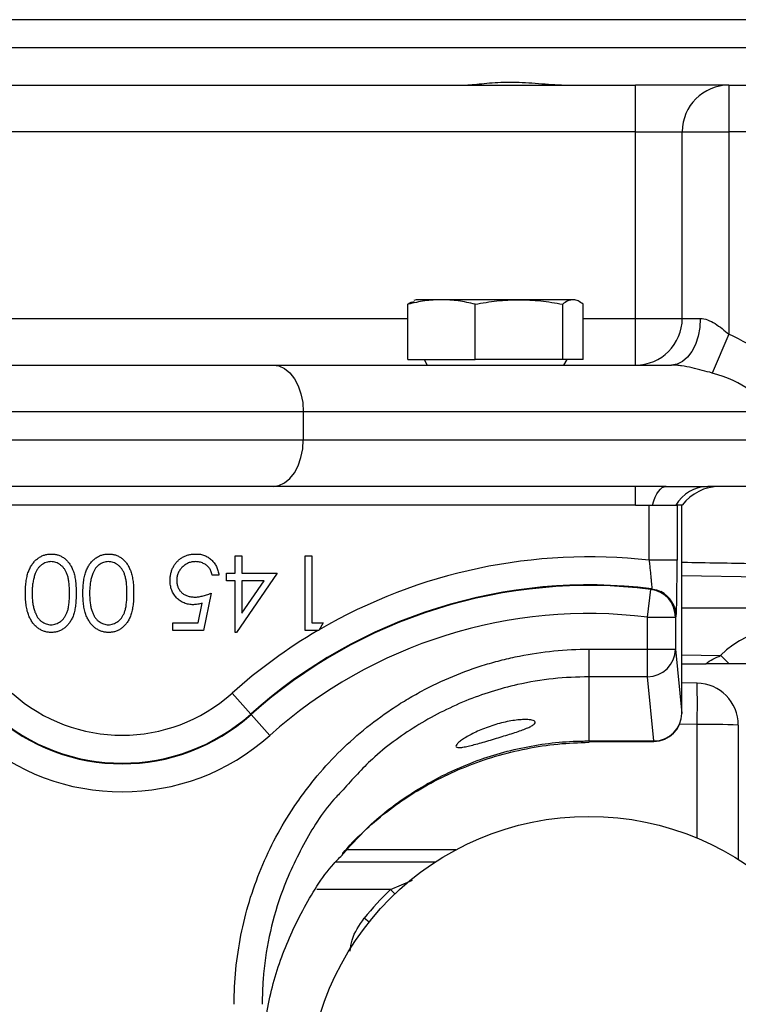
# Model space of a CAD drawing. Header units: millimetres. Extents: x 665 to 1372, y 953 to 2315.
# Tile 5 of 17: x 984 to 1061, y 1365 to 1470. Entities that reach past the tile are written whole.
import ezdxf

# ---------------------------------------------------------------- set-up
doc = ezdxf.new("R2010")
doc.units = ezdxf.units.MM

msp = doc.modelspace()

# ---------------------------------------------------------------- linework, layer by layer
at = {"color": 7, "linetype": 'Continuous', "lineweight": 25}
for p, q in [((1132.27, 1470.24), (857.27, 1470.24)), ((1100.77, 1467.24), (888.77, 1467.24)), ((939.77, 1463.24), (1049.77, 1463.24)), ((1049.77, 1458.24), (1049.77, 1463.24)), ((1059.77, 1463.24), (1049.77, 1463.24)), ((1059.77, 1463.24), (1059.77, 1458.24)), ((1059.77, 1463.24), (1063.42, 1463.24)), ((1049.77, 1458.24), (939.77, 1458.24)), ((1049.77, 1458.24), (1054.77, 1458.24)), ((1049.77, 1438.24), (1049.77, 1458.24)), ((1054.77, 1458.24), (1059.77, 1458.24)), ((1054.77, 1438.24), (1054.77, 1458.24)), ((1063.56, 1458.24), (1059.77, 1458.24)), ((1059.77, 1458.24), (1059.77, 1436.54)), ((1026.27, 1440.24), (1026.02, 1440.15)), ((1028.98, 1440.24), (1026.27, 1440.24)), ((1037.27, 1440.24), (1028.98, 1440.24)), ((1043.06, 1440.24), (1037.27, 1440.24)), ((1043.27, 1440.24), (1043.06, 1440.24)), ((1043.52, 1440.15), (1043.27, 1440.24)), ((1025.39, 1433.84), (1025.39, 1439.76)), ((1032.58, 1433.84), (1032.58, 1439.76)), ((1041.96, 1433.84), (1041.96, 1439.76)), ((1044.16, 1433.84), (1044.16, 1439.76)), ((1049.77, 1438.24), (1054.77, 1438.24)), ((1049.77, 1433.24), (1049.77, 1438.24)), ((1054.77, 1438.24), (1056.7, 1438.24)), ((1059.77, 1436.54), (1057.97, 1432.39)), ((1025.39, 1433.84), (1032.58, 1433.84)), ((1027.11, 1433.84), (1027.46, 1433.24)), ((1041.96, 1433.84), (1032.58, 1433.84)), ((1044.16, 1433.84), (1041.96, 1433.84)), ((1042.09, 1433.24), (1042.43, 1433.84)), ((978.61, 1433.24), (1010.94, 1433.24)), ((1010.94, 1433.24), (1053.63, 1433.24)), ((1014.17, 1428.24), (975.38, 1428.24)), ((1014.17, 1428.24), (1014.17, 1425.24)), ((1063.37, 1428.24), (1014.17, 1428.24)), ((975.38, 1425.24), (1014.17, 1425.24)), ((1014.17, 1425.24), (1066.61, 1425.24)), ((1010.94, 1420.24), (978.61, 1420.24)), ((1053.05, 1420.24), (1010.94, 1420.24)), ((1049.77, 1418.24), (1049.77, 1420.24)), ((1062.95, 1420.24), (1057.51, 1420.24)), ((1049.77, 1418.24), (939.77, 1418.24)), ((1049.77, 1418.24), (1051.21, 1418.24)), ((1051.21, 1412.33), (1051.21, 1418.24)), ((1051.21, 1418.24), (1054.2, 1418.24)), ((1054.77, 1418.24), (1054.2, 1418.24)), ((1054.21, 1418.24), (1054.21, 1412.33)), ((1054.72, 1395.93), (1054.72, 1418.24)), ((1006.88, 1410.95), (1006.88, 1412.8)), ((1006.88, 1412.8), (1007.59, 1412.8)), ((1007.59, 1412.8), (1007.59, 1410.95)), ((1014.36, 1404.8), (1014.36, 1412.8)), ((1014.36, 1412.8), (1015.08, 1412.8)), ((1015.08, 1412.8), (1015.08, 1405.62)), ((1054.21, 1412.33), (1051.21, 1412.33)), ((1005.13, 1410.75), (1004.41, 1410.75)), ((1005.95, 1410.13), (1005.95, 1410.95)), ((1005.95, 1410.95), (1006.88, 1410.95)), ((1011.39, 1410.95), (1007.02, 1404.59)), ((1007.59, 1410.95), (1011.39, 1410.95)), ((1054.72, 1410.7), (1069.4, 1410.44)), ((1006.88, 1410.13), (1005.95, 1410.13)), ((1006.88, 1404.59), (1006.88, 1410.13)), ((1007.59, 1410.13), (1007.59, 1406.66)), ((1007.59, 1406.66), (1009.98, 1410.13)), ((1009.98, 1410.13), (1007.59, 1410.13)), ((1051.41, 1409.21), (1051.48, 1409.27)), ((1004.31, 1408.8), (1003.49, 1404.8)), ((1051.04, 1406.24), (1051.41, 1409.21)), ((1002.93, 1405.62), (1003.36, 1407.72)), ((1051.04, 1406.24), (1054.04, 1406.24)), ((1051.04, 1402.81), (1051.04, 1406.24)), ((1054.04, 1406.24), (1054.04, 1402.81)), ((1000.21, 1404.8), (1000.21, 1405.62)), ((1000.21, 1405.62), (1002.93, 1405.62)), ((1015.08, 1405.62), (1016.31, 1405.62)), ((1016.31, 1405.62), (1015.84, 1404.8)), ((1003.49, 1404.8), (1000.21, 1404.8)), ((1007.02, 1404.59), (1006.88, 1404.59)), ((1015.84, 1404.8), (1014.36, 1404.8)), ((1044.77, 1402.81), (1044.77, 1399.85)), ((1044.77, 1402.81), (1051.04, 1402.81)), ((1051.04, 1402.81), (1054.04, 1402.81)), ((1051.04, 1399.85), (1051.04, 1402.81)), ((1054.04, 1402.81), (1054.72, 1395.93)), ((1054.72, 1401.24), (1057.29, 1401.24)), ((1051.04, 1399.85), (1044.77, 1399.85)), ((1044.77, 1399.85), (1044.77, 1392.97)), ((1051.72, 1392.97), (1051.04, 1399.85)), ((1056.35, 1399.17), (1054.72, 1399.2)), ((1008.55, 1395.85), (1006.55, 1398.09)), ((1008.6, 1395.8), (1008.55, 1395.85)), ((1010.6, 1393.56), (1008.6, 1395.8)), ((1060.77, 1394.67), (1060.77, 1380.3)), ((1044.77, 1392.97), (1051.72, 1392.97)), ((1044.77, 1392.93), (1051.72, 1392.93)), ((1030.51, 1381.3), (1018.77, 1381.3))]:
    msp.add_line(p, q, dxfattribs=at)
at = {"color": 8, "linetype": 'Continuous', "lineweight": 25}
for p, q in [((964.5, 1438.24), (1025.39, 1438.24)), ((1044.16, 1438.24), (1049.77, 1438.24)), ((1054.72, 1407.24), (1070.91, 1407.24)), ((1054.72, 1402.2), (1058.88, 1402.12)), ((1056.35, 1394.75), (1054.49, 1394.78)), ((1056.35, 1382.58), (1056.35, 1394.75)), ((1044.77, 1392.97), (1044.77, 1392.93)), ((1051.72, 1392.97), (1051.72, 1392.93)), ((1030.49, 1381.29), (1018.76, 1381.29)), ((1017.67, 1380.04), (1028.38, 1380.04)), ((1023.53, 1377.06), (1025.86, 1378.05)), ((1023.53, 1377.06), (1015.61, 1377.06)), ((1023.98, 1376.58), (1023.53, 1377.06)), ((1021.22, 1373.57), (1020.71, 1373.98))]:
    msp.add_line(p, q, dxfattribs=at)
at = {"color": 7, "linetype": 'Continuous', "lineweight": 25, "flags": 128}
for points in [[(1056.7, 1438.24), (1056.64, 1437.27), (1056.47, 1436.33), (1056.18, 1435.46), (1055.8, 1434.71), (1055.34, 1434.08), (1054.8, 1433.62), (1054.23, 1433.34), (1053.63, 1433.24)], [(1010.94, 1433.24), (1011.57, 1433.15), (1012.17, 1432.86), (1012.73, 1432.4), (1013.22, 1431.78), (1013.62, 1431.02), (1013.92, 1430.16), (1014.11, 1429.22), (1014.17, 1428.24)], [(1010.94, 1420.24), (1011.57, 1420.34), (1012.17, 1420.62), (1012.73, 1421.08), (1013.22, 1421.71), (1013.62, 1422.46), (1013.92, 1423.33), (1014.11, 1424.27), (1014.17, 1425.24)], [(1051.59, 1418.24), (1051.73, 1418.68), (1051.88, 1419.08), (1052.05, 1419.43), (1052.23, 1419.71), (1052.43, 1419.94), (1052.63, 1420.11), (1052.84, 1420.21), (1053.05, 1420.24)], [(1051.48, 1409.27), (1052.01, 1409.16), (1052.48, 1408.97)], [(1054.11, 1406.3), (1054.08, 1406.27), (1054.04, 1406.24)]]:
    msp.add_lwpolyline(points, dxfattribs=at)
at = {"color": 7, "linetype": 'Continuous', "lineweight": 25}
msp.add_circle((1044.77, 1354.74), 30.15, dxfattribs=at)
for centre, radius, start, end in [((1059.77, 1458.24), 5, 90, 180), ((1049.77, 1438.24), 5, 270, 0), ((1057.61, 1416.11), 4.13, 91.4412, 148.9526), ((1058.77, 1415.24), 5, 90, 143.1301), ((1044.77, 1355.35), 57.34, 83.5501, 120.2474), ((1044.77, 1355.35), 54.34, 82.9083, 131.8103), ((1044.77, 1355.35), 54.27, 82.979, 131.8103), ((1051.04, 1406.23), 3, 0.0176, 82.9615), ((1044.77, 1355.35), 51.27, 82.979, 131.8103), ((1044.77, 1355.35), 57.34, 120.4145, 131.8103), ((1065.69, 1395.5), 9.5, 54.5503, 135.8151), ((1051.05, 1402.84), 2.99, 269.7722, 359.3594), ((1308.77, 1659.13), 358.46, 225.8049, 226.0076), ((1056.27, 1394.67), 4.5, 0, 89), ((992.27, 1396.96), 64.12, 358.0244, 1.9753), ((994.77, 1411.25), 17.66, 228.1897, 311.8103), ((994.77, 1411.25), 20.73, 228.1897, 311.8103), ((994.77, 1411.25), 20.66, 228.1897, 311.8103), ((1051.72, 1395.93), 3, 270, 0), ((1051.73, 1395.96), 2.99, 269.7722, 359.3594), ((1057.44, 1331.73), 63.02, 86.9719, 90.9932), ((994.77, 1411.25), 23.73, 228.1897, 311.8103), ((1044.77, 1354.74), 30.81, 133.5984, 141.3615)]:
    msp.add_arc(centre, radius, start, end, dxfattribs=at)
at = {"color": 8, "linetype": 'Continuous', "lineweight": 25}
msp.add_arc((1051.11, 1406.3), 3, 0.0176, 62.9133, dxfattribs=at)
at = {"color": 7, "linetype": 'Continuous', "lineweight": 25}
for major_axis, ratio, start_param, end_param in [((-15.47, 0), 0.646538, 3.787864, 4.120208), ((12.23, 0), 0.408687, 0, 0.978615)]:
    msp.add_ellipse((1051.14, 1428.24), major_axis=major_axis, ratio=ratio, start_param=start_param, end_param=end_param, dxfattribs=at)
for points, knots in [([(1041.84, 1463.24), (1041.37, 1463.24), (1040.9, 1463.26), (1039.96, 1463.33), (1039.48, 1463.36), (1038.55, 1463.44), (1038.09, 1463.47), (1037.18, 1463.52), (1036.73, 1463.53), (1035.86, 1463.53), (1035.43, 1463.52), (1034.61, 1463.47), (1034.22, 1463.44), (1033.46, 1463.36), (1033.1, 1463.33), (1032.41, 1463.26), (1032.09, 1463.24), (1031.79, 1463.24)], [0, 0, 0, 0, 0.125, 0.125, 0.25, 0.25, 0.375, 0.375, 0.5, 0.5, 0.625, 0.625, 0.75, 0.75, 0.875, 0.875, 1, 1, 1, 1]), ([(1028.98, 1440.24), (1028.38, 1440.24), (1027.78, 1440.2), (1026.59, 1440.03), (1025.99, 1439.91), (1025.39, 1439.76)], [0, 0, 0, 0, 0.5, 0.5, 1, 1, 1, 1]), ([(1025.39, 1439.76), (1025.4, 1439.77), (1025.62, 1439.95), (1025.84, 1440), (1026.05, 1440.06)], [0, 0, 0, 0, 0.049124, 1, 1, 1, 1]), ([(1032.58, 1439.76), (1031.98, 1439.91), (1031.38, 1440.03), (1030.18, 1440.2), (1029.58, 1440.24), (1028.98, 1440.24)], [0, 0, 0, 0, 0.5, 0.5, 1, 1, 1, 1]), ([(1032.58, 1439.76), (1033.36, 1439.91), (1034.14, 1440.03), (1035.7, 1440.2), (1036.48, 1440.24), (1037.27, 1440.24)], [0, 0, 0, 0, 0.5, 0.5, 1, 1, 1, 1]), ([(1037.27, 1440.24), (1038.05, 1440.24), (1038.83, 1440.2), (1040.39, 1440.03), (1041.18, 1439.91), (1041.96, 1439.76)], [0, 0, 0, 0, 0.5, 0.5, 1, 1, 1, 1]), ([(1043.06, 1440.24), (1042.87, 1440.24), (1042.69, 1440.2), (1042.32, 1440.03), (1042.14, 1439.91), (1041.96, 1439.76)], [0, 0, 0, 0, 0.5, 0.5, 1, 1, 1, 1]), ([(1044.16, 1439.76), (1043.97, 1439.91), (1043.79, 1440.03), (1043.42, 1440.2), (1043.24, 1440.24), (1043.06, 1440.24)], [0, 0, 0, 0, 0.5, 0.5, 1, 1, 1, 1]), ([(1056.7, 1438.24), (1056.95, 1438.24), (1057.22, 1438.18), (1057.75, 1437.98), (1058.02, 1437.84), (1058.54, 1437.52), (1058.79, 1437.34), (1059.29, 1436.95), (1059.53, 1436.75), (1059.77, 1436.54)], [0, 0, 0, 0, 0.25, 0.25, 0.5, 0.5, 0.75, 0.75, 1, 1, 1, 1]), ([(1057.97, 1432.39), (1057.62, 1432.49), (1057.26, 1432.58), (1056.55, 1432.77), (1056.18, 1432.86), (1055.45, 1433.02), (1055.07, 1433.1), (1054.52, 1433.18), (1054.34, 1433.2), (1053.98, 1433.23), (1053.8, 1433.24), (1053.63, 1433.24)], [0, 0, 0, 0, 0.25, 0.25, 0.5, 0.5, 0.75, 0.75, 0.875, 0.875, 1, 1, 1, 1]), ([(1053.05, 1420.24), (1053.47, 1420.24), (1053.88, 1420.24), (1054.68, 1420.25), (1055.07, 1420.25), (1056.19, 1420.25), (1056.87, 1420.24), (1057.51, 1420.24)], [0, 0, 0, 0, 0.25, 0.25, 0.5, 0.5, 1, 1, 1, 1]), ([(984.41, 1408.8), (984.42, 1408.93), (984.42, 1409.16), (984.43, 1409.51), (984.46, 1409.84), (984.5, 1410.15), (984.55, 1410.44), (984.61, 1410.71), (984.68, 1410.97), (984.77, 1411.2), (984.87, 1411.42), (984.97, 1411.62), (985.08, 1411.81), (985.2, 1411.99), (985.33, 1412.15), (985.47, 1412.3), (985.61, 1412.43), (985.77, 1412.55), (985.93, 1412.66), (986.09, 1412.75), (986.26, 1412.83), (986.44, 1412.89), (986.61, 1412.94), (986.8, 1412.98), (986.98, 1413), (987.11, 1413), (987.18, 1413)], [0, 0, 0, 0, 0.0650685, 0.1270672, 0.1855315, 0.2407849, 0.2930042, 0.3425557, 0.3889552, 0.4328151, 0.4746712, 0.5148207, 0.5536551, 0.5914786, 0.627861, 0.6636394, 0.698823, 0.7334329, 0.76763, 0.8010741, 0.8342505, 0.86697, 0.8997116, 0.9326965, 0.9661732, 1, 1, 1, 1]), ([(987.18, 1413), (987.24, 1413), (987.36, 1413), (987.55, 1412.98), (987.73, 1412.95), (987.9, 1412.9), (988.07, 1412.84), (988.24, 1412.76), (988.4, 1412.67), (988.55, 1412.57), (988.7, 1412.45), (988.84, 1412.32), (988.97, 1412.17), (989.1, 1412.01), (989.21, 1411.84), (989.32, 1411.66), (989.42, 1411.46), (989.51, 1411.25), (989.59, 1411.01), (989.66, 1410.76), (989.72, 1410.49), (989.77, 1410.19), (989.8, 1409.88), (989.83, 1409.54), (989.85, 1409.18), (989.85, 1408.93), (989.85, 1408.8)], [0, 0, 0, 0, 0.033789, 0.066625, 0.099289, 0.131367, 0.163592, 0.196113, 0.228912, 0.26217, 0.296004, 0.330232, 0.365076, 0.400968, 0.437877, 0.475966, 0.51564, 0.556675, 0.600028, 0.64669, 0.696419, 0.749772, 0.80685, 0.86743, 0.931884, 1, 1, 1, 1]), ([(990.57, 1408.8), (990.57, 1408.93), (990.57, 1409.16), (990.59, 1409.51), (990.62, 1409.84), (990.65, 1410.15), (990.71, 1410.44), (990.77, 1410.71), (990.84, 1410.97), (990.92, 1411.2), (991.02, 1411.42), (991.12, 1411.62), (991.23, 1411.81), (991.35, 1411.99), (991.48, 1412.15), (991.62, 1412.3), (991.77, 1412.43), (991.92, 1412.55), (992.08, 1412.66), (992.25, 1412.75), (992.42, 1412.83), (992.59, 1412.89), (992.77, 1412.94), (992.95, 1412.98), (993.14, 1413), (993.27, 1413), (993.33, 1413)], [0, 0, 0, 0, 0.0650685, 0.1270672, 0.1855315, 0.2407849, 0.2930042, 0.3425557, 0.3889552, 0.4328151, 0.4746712, 0.5148207, 0.5536551, 0.5914786, 0.627861, 0.6636394, 0.698823, 0.7334329, 0.76763, 0.8010741, 0.8342505, 0.86697, 0.8997116, 0.9326965, 0.9661732, 1, 1, 1, 1]), ([(993.33, 1413), (993.39, 1413), (993.52, 1413), (993.7, 1412.98), (993.88, 1412.95), (994.05, 1412.9), (994.22, 1412.84), (994.39, 1412.76), (994.55, 1412.67), (994.71, 1412.57), (994.85, 1412.45), (995, 1412.32), (995.13, 1412.17), (995.25, 1412.01), (995.37, 1411.84), (995.47, 1411.66), (995.57, 1411.46), (995.66, 1411.25), (995.75, 1411.01), (995.82, 1410.76), (995.87, 1410.49), (995.92, 1410.19), (995.96, 1409.88), (995.99, 1409.54), (996, 1409.18), (996, 1408.93), (996, 1408.8)], [0, 0, 0, 0, 0.033789, 0.066625, 0.099289, 0.131367, 0.163592, 0.196113, 0.228912, 0.26217, 0.296004, 0.330232, 0.365076, 0.400968, 0.437877, 0.475966, 0.51564, 0.556675, 0.600028, 0.64669, 0.696419, 0.749772, 0.80685, 0.86743, 0.931884, 1, 1, 1, 1]), ([(999.9, 1410.19), (999.9, 1410.25), (999.91, 1410.38), (999.92, 1410.57), (999.95, 1410.76), (999.99, 1410.95), (1000.04, 1411.12), (1000.1, 1411.3), (1000.18, 1411.47), (1000.26, 1411.64), (1000.36, 1411.8), (1000.46, 1411.95), (1000.57, 1412.09), (1000.69, 1412.22), (1000.82, 1412.35), (1000.96, 1412.46), (1001.1, 1412.56), (1001.25, 1412.65), (1001.41, 1412.74), (1001.58, 1412.81), (1001.75, 1412.87), (1001.92, 1412.92), (1002.11, 1412.96), (1002.3, 1412.98), (1002.49, 1413), (1002.62, 1413), (1002.69, 1413)], [0, 0, 0, 0, 0.044016, 0.087438, 0.130124, 0.172561, 0.214218, 0.256302, 0.298444, 0.340536, 0.382404, 0.423614, 0.464223, 0.504052, 0.543842, 0.583548, 0.623078, 0.663214, 0.703538, 0.743927, 0.784532, 0.825742, 0.867752, 0.910741, 0.954912, 1, 1, 1, 1]), ([(1002.69, 1413), (1002.77, 1413), (1002.93, 1413), (1003.16, 1412.97), (1003.38, 1412.92), (1003.59, 1412.85), (1003.79, 1412.76), (1003.98, 1412.65), (1004.17, 1412.52), (1004.34, 1412.38), (1004.49, 1412.21), (1004.64, 1412.04), (1004.76, 1411.85), (1004.87, 1411.66), (1004.96, 1411.45), (1005.04, 1411.22), (1005.09, 1410.99), (1005.12, 1410.83), (1005.13, 1410.75)], [0, 0, 0, 0, 0.0654295, 0.1287249, 0.1902605, 0.2507566, 0.3108551, 0.3707755, 0.4318826, 0.4937988, 0.5561673, 0.6172933, 0.6786268, 0.7406781, 0.8029601, 0.8667855, 0.9323385, 1, 1, 1, 1]), ([(987.15, 1412.18), (987.06, 1412.18), (986.89, 1412.17), (986.63, 1412.11), (986.38, 1412), (986.18, 1411.87), (986.03, 1411.75), (985.92, 1411.65), (985.82, 1411.54), (985.73, 1411.41), (985.64, 1411.28), (985.57, 1411.13), (985.5, 1410.98), (985.46, 1410.87), (985.43, 1410.81)], [0, 0, 0, 0, 0.112802, 0.225203, 0.339663, 0.459731, 0.521784, 0.583969, 0.64821, 0.71391, 0.781027, 0.851466, 0.924059, 1, 1, 1, 1]), ([(989.13, 1408.8), (989.13, 1408.91), (989.13, 1409.11), (989.12, 1409.41), (989.1, 1409.7), (989.07, 1409.96), (989.04, 1410.2), (989, 1410.42), (988.95, 1410.62), (988.89, 1410.8), (988.82, 1410.97), (988.75, 1411.12), (988.67, 1411.27), (988.59, 1411.4), (988.49, 1411.52), (988.39, 1411.64), (988.28, 1411.74), (988.13, 1411.86), (987.93, 1411.99), (987.68, 1412.1), (987.42, 1412.17), (987.24, 1412.18), (987.15, 1412.18)], [0, 0, 0, 0, 0.072955, 0.141591, 0.205573, 0.265315, 0.320613, 0.371477, 0.418453, 0.461364, 0.501801, 0.540474, 0.577852, 0.614276, 0.64966, 0.684283, 0.718344, 0.752068, 0.817643, 0.879716, 0.939962, 1, 1, 1, 1]), ([(993.3, 1412.18), (993.22, 1412.18), (993.04, 1412.17), (992.78, 1412.11), (992.53, 1412), (992.33, 1411.87), (992.18, 1411.75), (992.08, 1411.65), (991.98, 1411.54), (991.88, 1411.41), (991.8, 1411.28), (991.72, 1411.13), (991.65, 1410.98), (991.61, 1410.87), (991.59, 1410.81)], [0, 0, 0, 0, 0.112802, 0.225203, 0.339663, 0.459731, 0.521784, 0.583969, 0.64821, 0.71391, 0.781027, 0.851466, 0.924059, 1, 1, 1, 1]), ([(995.29, 1408.8), (995.29, 1408.91), (995.28, 1409.11), (995.27, 1409.41), (995.25, 1409.7), (995.23, 1409.96), (995.19, 1410.2), (995.15, 1410.42), (995.1, 1410.62), (995.04, 1410.8), (994.98, 1410.97), (994.9, 1411.12), (994.83, 1411.27), (994.74, 1411.4), (994.64, 1411.52), (994.54, 1411.64), (994.43, 1411.74), (994.28, 1411.86), (994.08, 1411.99), (993.83, 1412.1), (993.57, 1412.17), (993.39, 1412.18), (993.3, 1412.18)], [0, 0, 0, 0, 0.072955, 0.141591, 0.205573, 0.265315, 0.320613, 0.371477, 0.418453, 0.461364, 0.501801, 0.540474, 0.577852, 0.614276, 0.64966, 0.684283, 0.718344, 0.752068, 0.817643, 0.879716, 0.939962, 1, 1, 1, 1]), ([(1002.65, 1412.18), (1002.58, 1412.18), (1002.45, 1412.18), (1002.25, 1412.15), (1002.06, 1412.11), (1001.87, 1412.04), (1001.7, 1411.96), (1001.53, 1411.86), (1001.37, 1411.74), (1001.21, 1411.61), (1001.08, 1411.46), (1000.95, 1411.3), (1000.85, 1411.13), (1000.76, 1410.95), (1000.7, 1410.77), (1000.65, 1410.57), (1000.62, 1410.37), (1000.62, 1410.23), (1000.62, 1410.16)], [0, 0, 0, 0, 0.064204, 0.126419, 0.187672, 0.248041, 0.308337, 0.36969, 0.431725, 0.49597, 0.559779, 0.622313, 0.683925, 0.745104, 0.806749, 0.869093, 0.933293, 1, 1, 1, 1]), ([(1004.41, 1410.75), (1004.4, 1410.82), (1004.36, 1410.97), (1004.29, 1411.18), (1004.2, 1411.36), (1004.09, 1411.52), (1003.96, 1411.67), (1003.81, 1411.79), (1003.65, 1411.91), (1003.46, 1412), (1003.27, 1412.09), (1003.07, 1412.14), (1002.86, 1412.18), (1002.72, 1412.18), (1002.65, 1412.18)], [0, 0, 0, 0, 0.094686, 0.181992, 0.264373, 0.341639, 0.418558, 0.496448, 0.577307, 0.661447, 0.746668, 0.831367, 0.915207, 1, 1, 1, 1]), ([(1051.21, 1412.33), (1051.24, 1412.13), (1051.26, 1411.94), (1051.3, 1411.55), (1051.32, 1411.36), (1051.36, 1411), (1051.37, 1410.83), (1051.41, 1410.5), (1051.42, 1410.34), (1051.45, 1410.06), (1051.46, 1409.93), (1051.48, 1409.7), (1051.49, 1409.6), (1051.5, 1409.37), (1051.49, 1409.28), (1051.48, 1409.27)], [0, 0, 0, 0, 0.125, 0.125, 0.25, 0.25, 0.375, 0.375, 0.5, 0.5, 0.625, 0.625, 0.75, 0.75, 1, 1, 1, 1]), ([(1054.11, 1406.3), (1054.12, 1406.3), (1054.12, 1406.35), (1054.14, 1406.51), (1054.14, 1406.63), (1054.15, 1406.87), (1054.16, 1406.95), (1054.16, 1407.14), (1054.17, 1407.24), (1054.17, 1407.58), (1054.18, 1407.83), (1054.19, 1408.38), (1054.19, 1408.69), (1054.2, 1409.34), (1054.2, 1409.69), (1054.21, 1410.23), (1054.21, 1410.41), (1054.21, 1410.79), (1054.21, 1410.98), (1054.21, 1411.55), (1054.21, 1411.93), (1054.21, 1412.33)], [0, 0, 0, 0, 0.125, 0.125, 0.25, 0.25, 0.3125, 0.3125, 0.375, 0.375, 0.5, 0.5, 0.625, 0.625, 0.75, 0.75, 0.8125, 0.8125, 0.875, 0.875, 1, 1, 1, 1]), ([(985.43, 1410.81), (985.41, 1410.74), (985.36, 1410.59), (985.3, 1410.37), (985.25, 1410.13), (985.2, 1409.89), (985.17, 1409.63), (985.15, 1409.36), (985.13, 1409.09), (985.13, 1408.9), (985.13, 1408.8)], [0, 0, 0, 0, 0.110588, 0.224542, 0.342503, 0.464324, 0.590756, 0.722227, 0.858843, 1, 1, 1, 1]), ([(991.59, 1410.81), (991.56, 1410.74), (991.52, 1410.59), (991.45, 1410.37), (991.4, 1410.13), (991.36, 1409.89), (991.33, 1409.63), (991.3, 1409.36), (991.29, 1409.09), (991.29, 1408.9), (991.29, 1408.8)], [0, 0, 0, 0, 0.110588, 0.224542, 0.342503, 0.464324, 0.590756, 0.722227, 0.858843, 1, 1, 1, 1]), ([(1002.42, 1407.57), (1002.33, 1407.57), (1002.15, 1407.57), (1001.9, 1407.61), (1001.65, 1407.67), (1001.42, 1407.75), (1001.2, 1407.85), (1000.99, 1407.98), (1000.79, 1408.13), (1000.61, 1408.3), (1000.44, 1408.49), (1000.3, 1408.69), (1000.17, 1408.91), (1000.08, 1409.14), (1000, 1409.38), (999.94, 1409.64), (999.91, 1409.91), (999.9, 1410.09), (999.9, 1410.19)], [0, 0, 0, 0, 0.0658, 0.12938, 0.190783, 0.251293, 0.31082, 0.37037, 0.43076, 0.492598, 0.554813, 0.61609, 0.676931, 0.738289, 0.800784, 0.864793, 0.931053, 1, 1, 1, 1]), ([(1000.62, 1410.16), (1000.62, 1410.09), (1000.62, 1409.97), (1000.65, 1409.78), (1000.69, 1409.61), (1000.75, 1409.44), (1000.82, 1409.29), (1000.91, 1409.14), (1001.02, 1409), (1001.14, 1408.88), (1001.28, 1408.76), (1001.43, 1408.66), (1001.59, 1408.58), (1001.76, 1408.51), (1001.94, 1408.45), (1002.13, 1408.42), (1002.34, 1408.39), (1002.48, 1408.39), (1002.55, 1408.39)], [0, 0, 0, 0, 0.065358, 0.127389, 0.188368, 0.24723, 0.305649, 0.363332, 0.422657, 0.482689, 0.543308, 0.604132, 0.664984, 0.727232, 0.791447, 0.858042, 0.92703, 1, 1, 1, 1]), ([(987.18, 1404.59), (987.11, 1404.6), (986.98, 1404.6), (986.8, 1404.62), (986.61, 1404.65), (986.44, 1404.71), (986.26, 1404.77), (986.1, 1404.85), (985.93, 1404.94), (985.77, 1405.04), (985.62, 1405.16), (985.47, 1405.3), (985.33, 1405.44), (985.21, 1405.6), (985.09, 1405.78), (984.98, 1405.97), (984.87, 1406.17), (984.78, 1406.39), (984.69, 1406.63), (984.61, 1406.88), (984.55, 1407.16), (984.5, 1407.45), (984.46, 1407.76), (984.43, 1408.09), (984.42, 1408.44), (984.42, 1408.68), (984.41, 1408.8)], [0, 0, 0, 0, 0.033788, 0.067226, 0.099841, 0.132545, 0.16513, 0.198011, 0.23128, 0.265044, 0.299216, 0.334359, 0.369695, 0.406258, 0.443804, 0.482982, 0.523085, 0.565267, 0.609343, 0.656393, 0.705887, 0.758326, 0.813833, 0.872795, 0.934723, 1, 1, 1, 1]), ([(985.13, 1408.8), (985.13, 1408.7), (985.14, 1408.52), (985.14, 1408.24), (985.17, 1407.98), (985.2, 1407.73), (985.24, 1407.49), (985.28, 1407.27), (985.34, 1407.06), (985.4, 1406.87), (985.47, 1406.69), (985.55, 1406.52), (985.63, 1406.36), (985.72, 1406.21), (985.81, 1406.08), (985.92, 1405.96), (986.03, 1405.85), (986.18, 1405.73), (986.38, 1405.61), (986.63, 1405.5), (986.89, 1405.43), (987.06, 1405.42), (987.15, 1405.42)], [0, 0, 0, 0, 0.065674, 0.128473, 0.188155, 0.24508, 0.299416, 0.350785, 0.399899, 0.446624, 0.491202, 0.533319, 0.573791, 0.612461, 0.649528, 0.685459, 0.720284, 0.754012, 0.819093, 0.880506, 0.940318, 1, 1, 1, 1]), ([(987.15, 1405.42), (987.24, 1405.42), (987.42, 1405.43), (987.68, 1405.5), (987.93, 1405.61), (988.13, 1405.73), (988.28, 1405.85), (988.39, 1405.96), (988.49, 1406.07), (988.58, 1406.19), (988.67, 1406.33), (988.75, 1406.47), (988.82, 1406.63), (988.89, 1406.79), (988.95, 1406.97), (989, 1407.18), (989.04, 1407.4), (989.07, 1407.64), (989.1, 1407.9), (989.12, 1408.18), (989.13, 1408.48), (989.13, 1408.69), (989.13, 1408.8)], [0, 0, 0, 0, 0.060377, 0.120865, 0.182579, 0.247626, 0.281336, 0.315119, 0.349457, 0.384606, 0.421016, 0.458237, 0.496894, 0.537315, 0.58021, 0.627167, 0.678438, 0.734024, 0.793778, 0.857736, 0.926709, 1, 1, 1, 1]), ([(989.85, 1408.8), (989.85, 1408.67), (989.85, 1408.43), (989.83, 1408.06), (989.8, 1407.72), (989.77, 1407.4), (989.72, 1407.11), (989.66, 1406.84), (989.59, 1406.59), (989.52, 1406.36), (989.43, 1406.14), (989.33, 1405.95), (989.22, 1405.76), (989.11, 1405.59), (988.98, 1405.43), (988.85, 1405.29), (988.71, 1405.16), (988.56, 1405.04), (988.4, 1404.93), (988.24, 1404.84), (988.07, 1404.77), (987.9, 1404.7), (987.73, 1404.65), (987.55, 1404.62), (987.36, 1404.6), (987.24, 1404.6), (987.18, 1404.59)], [0, 0, 0, 0, 0.06859, 0.133236, 0.194298, 0.251261, 0.304491, 0.354209, 0.400451, 0.443378, 0.483979, 0.523213, 0.561001, 0.597856, 0.633471, 0.668265, 0.702638, 0.736825, 0.77043, 0.803572, 0.835925, 0.86847, 0.900854, 0.933471, 0.96626, 1, 1, 1, 1]), ([(993.33, 1404.59), (993.27, 1404.6), (993.14, 1404.6), (992.95, 1404.62), (992.77, 1404.65), (992.59, 1404.71), (992.42, 1404.77), (992.25, 1404.85), (992.08, 1404.94), (991.92, 1405.04), (991.77, 1405.16), (991.63, 1405.3), (991.49, 1405.44), (991.36, 1405.6), (991.24, 1405.78), (991.13, 1405.97), (991.03, 1406.17), (990.93, 1406.39), (990.84, 1406.63), (990.77, 1406.88), (990.71, 1407.16), (990.66, 1407.45), (990.62, 1407.76), (990.59, 1408.09), (990.57, 1408.44), (990.57, 1408.68), (990.57, 1408.8)], [0, 0, 0, 0, 0.033788, 0.067226, 0.099841, 0.132545, 0.16513, 0.198011, 0.23128, 0.265044, 0.299216, 0.334359, 0.369695, 0.406258, 0.443804, 0.482982, 0.523085, 0.565267, 0.609343, 0.656393, 0.705887, 0.758326, 0.813833, 0.872795, 0.934723, 1, 1, 1, 1]), ([(991.29, 1408.8), (991.29, 1408.7), (991.29, 1408.52), (991.3, 1408.24), (991.32, 1407.98), (991.35, 1407.73), (991.39, 1407.49), (991.43, 1407.27), (991.49, 1407.06), (991.55, 1406.87), (991.62, 1406.69), (991.7, 1406.52), (991.78, 1406.36), (991.87, 1406.21), (991.97, 1406.08), (992.07, 1405.96), (992.18, 1405.85), (992.33, 1405.73), (992.53, 1405.61), (992.78, 1405.5), (993.04, 1405.43), (993.22, 1405.42), (993.3, 1405.42)], [0, 0, 0, 0, 0.065674, 0.128473, 0.188155, 0.24508, 0.299416, 0.350785, 0.399899, 0.446624, 0.491202, 0.533319, 0.573791, 0.612461, 0.649528, 0.685459, 0.720284, 0.754012, 0.819093, 0.880506, 0.940318, 1, 1, 1, 1]), ([(993.3, 1405.42), (993.39, 1405.42), (993.57, 1405.43), (993.83, 1405.5), (994.08, 1405.61), (994.28, 1405.73), (994.43, 1405.85), (994.54, 1405.96), (994.64, 1406.07), (994.74, 1406.19), (994.82, 1406.33), (994.9, 1406.47), (994.98, 1406.63), (995.04, 1406.79), (995.1, 1406.97), (995.15, 1407.18), (995.19, 1407.4), (995.22, 1407.64), (995.25, 1407.9), (995.27, 1408.18), (995.28, 1408.48), (995.29, 1408.69), (995.29, 1408.8)], [0, 0, 0, 0, 0.060377, 0.120865, 0.182579, 0.247626, 0.281336, 0.315119, 0.349457, 0.384606, 0.421016, 0.458237, 0.496894, 0.537315, 0.58021, 0.627167, 0.678438, 0.734024, 0.793778, 0.857736, 0.926709, 1, 1, 1, 1]), ([(996, 1408.8), (996, 1408.67), (996, 1408.43), (995.99, 1408.06), (995.96, 1407.72), (995.92, 1407.4), (995.88, 1407.11), (995.82, 1406.84), (995.75, 1406.59), (995.67, 1406.36), (995.58, 1406.14), (995.48, 1405.95), (995.37, 1405.76), (995.26, 1405.59), (995.14, 1405.43), (995, 1405.29), (994.86, 1405.16), (994.71, 1405.04), (994.56, 1404.93), (994.39, 1404.84), (994.23, 1404.77), (994.06, 1404.7), (993.88, 1404.65), (993.7, 1404.62), (993.52, 1404.6), (993.39, 1404.6), (993.33, 1404.59)], [0, 0, 0, 0, 0.06859, 0.133236, 0.194298, 0.251261, 0.304491, 0.354209, 0.400451, 0.443378, 0.483979, 0.523213, 0.561001, 0.597856, 0.633471, 0.668265, 0.702638, 0.736825, 0.77043, 0.803572, 0.835925, 0.86847, 0.900854, 0.933471, 0.96626, 1, 1, 1, 1]), ([(1002.55, 1408.39), (1002.61, 1408.39), (1002.74, 1408.39), (1002.93, 1408.41), (1003.14, 1408.45), (1003.36, 1408.49), (1003.58, 1408.55), (1003.82, 1408.62), (1004.06, 1408.7), (1004.23, 1408.77), (1004.31, 1408.8)], [0, 0, 0, 0, 0.102203, 0.211023, 0.3251, 0.446502, 0.573788, 0.708901, 0.850358, 1, 1, 1, 1]), ([(1003.36, 1407.72), (1003.28, 1407.7), (1003.11, 1407.66), (1002.87, 1407.61), (1002.64, 1407.58), (1002.49, 1407.57), (1002.42, 1407.57)], [0, 0, 0, 0, 0.275068, 0.532901, 0.773973, 1, 1, 1, 1]), ([(1006.77, 1364.76), (1006.77, 1367.27), (1007.02, 1369.74), (1007.74, 1373.38), (1008.04, 1374.59), (1008.76, 1376.97), (1009.19, 1378.16), (1010.61, 1381.61), (1011.78, 1383.8), (1013.5, 1386.38), (1013.86, 1386.89), (1014.6, 1387.89), (1014.98, 1388.39), (1016.17, 1389.84), (1017.01, 1390.77), (1019.64, 1393.4), (1021.55, 1394.97), (1024.14, 1396.71), (1024.67, 1397.05), (1025.74, 1397.7), (1026.29, 1398), (1027.93, 1398.89), (1030.17, 1399.95), (1032.5, 1400.79), (1034.28, 1401.33), (1034.88, 1401.5), (1036.1, 1401.81), (1036.71, 1401.94), (1039.78, 1402.56), (1042.26, 1402.81), (1044.77, 1402.81)], [0, 0, 0, 0, 0.125, 0.125, 0.1875, 0.1875, 0.25, 0.25, 0.375, 0.375, 0.40625, 0.40625, 0.4375, 0.4375, 0.5, 0.5, 0.625, 0.625, 0.65625, 0.65625, 0.6875, 0.6875, 0.75, 0.8125, 0.8125, 0.84375, 0.84375, 0.875, 0.875, 1, 1, 1, 1]), ([(1057.29, 1401.24), (1057.52, 1401.43), (1057.78, 1401.59), (1058.32, 1401.88), (1058.6, 1402.01), (1058.88, 1402.12)], [0, 0, 0, 0, 0.5, 0.5, 1, 1, 1, 1]), ([(1059.79, 1401.24), (1059.38, 1401.24), (1058.96, 1401.24), (1058.13, 1401.24), (1057.71, 1401.24), (1057.29, 1401.24)], [0, 0, 0, 0, 0.5, 0.5, 1, 1, 1, 1]), ([(1069.51, 1401.24), (1069.12, 1401.24), (1068.74, 1401.24), (1067.97, 1401.24), (1067.58, 1401.24), (1066.79, 1401.24), (1066.38, 1401.24), (1065.73, 1401.24), (1065.51, 1401.24), (1065.07, 1401.24), (1064.86, 1401.24), (1064.24, 1401.24), (1063.84, 1401.24), (1063.04, 1401.24), (1062.64, 1401.24), (1061.44, 1401.24), (1060.63, 1401.24), (1059.79, 1401.24)], [0, 0, 0, 0, 0.125, 0.125, 0.25, 0.25, 0.375, 0.375, 0.4375, 0.4375, 0.5, 0.5, 0.625, 0.625, 0.75, 0.75, 1, 1, 1, 1]), ([(1030.52, 1392.41), (1030.52, 1392.46), (1030.55, 1392.52), (1030.66, 1392.66), (1030.74, 1392.74), (1030.95, 1392.92), (1031.08, 1393.02), (1031.37, 1393.22), (1031.54, 1393.33), (1031.91, 1393.55), (1032.11, 1393.65), (1032.54, 1393.87), (1032.78, 1393.98), (1033.26, 1394.19), (1033.51, 1394.3), (1034.04, 1394.49), (1034.31, 1394.59), (1034.85, 1394.75), (1035.12, 1394.83), (1035.68, 1394.97), (1035.95, 1395.03), (1036.48, 1395.13), (1036.74, 1395.17), (1037.23, 1395.23), (1037.45, 1395.25), (1037.87, 1395.27), (1038.07, 1395.27), (1038.4, 1395.25), (1038.54, 1395.23), (1038.77, 1395.18), (1038.86, 1395.15), (1038.98, 1395.07), (1039.02, 1395.02), (1039.03, 1394.93), (1039, 1394.87), (1038.9, 1394.76), (1038.82, 1394.7), (1038.61, 1394.57), (1038.49, 1394.5), (1038.18, 1394.36), (1038.01, 1394.29), (1037.62, 1394.14), (1037.41, 1394.07), (1036.95, 1393.91), (1036.71, 1393.83), (1036.21, 1393.67), (1035.94, 1393.59), (1035.41, 1393.42), (1035.13, 1393.34), (1034.58, 1393.17), (1034.31, 1393.09), (1033.77, 1392.93), (1033.5, 1392.86), (1032.72, 1392.64), (1032.24, 1392.51), (1031.63, 1392.37), (1031.44, 1392.33), (1031.12, 1392.28), (1030.98, 1392.26), (1030.75, 1392.26), (1030.67, 1392.27), (1030.55, 1392.32), (1030.52, 1392.36), (1030.52, 1392.41)], [0, 0, 0, 0, 0.03125, 0.03125, 0.0625, 0.0625, 0.09375, 0.09375, 0.125, 0.125, 0.15625, 0.15625, 0.1875, 0.1875, 0.21875, 0.21875, 0.25, 0.25, 0.28125, 0.28125, 0.3125, 0.3125, 0.34375, 0.34375, 0.375, 0.375, 0.40625, 0.40625, 0.4375, 0.4375, 0.46875, 0.46875, 0.5, 0.5, 0.53125, 0.53125, 0.5625, 0.5625, 0.59375, 0.59375, 0.625, 0.625, 0.65625, 0.65625, 0.6875, 0.6875, 0.71875, 0.71875, 0.75, 0.75, 0.78125, 0.78125, 0.8125, 0.8125, 0.875, 0.875, 0.90625, 0.90625, 0.9375, 0.9375, 0.96875, 0.96875, 1, 1, 1, 1]), ([(1018.4, 1380.92), (1018.41, 1380.92), (1019.08, 1381.78), (1020.63, 1383.29), (1023.05, 1385.41), (1025.7, 1387.27), (1028.55, 1388.89), (1031.58, 1390.27), (1034.77, 1391.38), (1038.07, 1392.19), (1041.42, 1392.71), (1043.67, 1392.79), (1044.78, 1392.83)], [0, 0, 0, 0, 0.000925, 0.10957, 0.21668, 0.324669, 0.434642, 0.546393, 0.659556, 0.773625, 0.888012, 1, 1, 1, 1]), ([(1018.44, 1387.73), (1018.1, 1387.39), (1016.41, 1385.65), (1014.07, 1381.84), (1011.78, 1376.89), (1010.43, 1372.01), (1009.85, 1368.1), (1009.79, 1365.66), (1009.77, 1364.76)], [0, 0, 0, 0, 0.057244, 0.289523, 0.528532, 0.708835, 0.892211, 1, 1, 1, 1]), ([(1009.77, 1357.88), (1009.87, 1359.83), (1010.06, 1363.77), (1011.57, 1369.51), (1014.03, 1374.92), (1016.38, 1378.74), (1018.11, 1380.52), (1018.45, 1380.87)], [0, 0, 0, 0, 0.23211, 0.470913, 0.703057, 0.941921, 1, 1, 1, 1])]:
    msp.add_open_spline(points, degree=3, knots=knots, dxfattribs=at)
at = {"color": 8, "linetype": 'Continuous', "lineweight": 25}
for points, knots in [([(1054.72, 1412.13), (1054.92, 1412.12), (1057.73, 1412.07), (1062.49, 1411.99), (1066.75, 1411.91), (1068.73, 1411.88)], [0, 0, 0, 0, 0.03916, 0.554664, 1, 1, 1, 1]), ([(1044.77, 1399.85), (1043.5, 1399.81), (1040.92, 1399.73), (1036.47, 1398.96), (1031.45, 1397.4), (1026.21, 1394.68), (1021.76, 1391.46), (1019.45, 1388.87), (1018.44, 1387.73)], [0, 0, 0, 0, 0.128083, 0.2577412, 0.452384, 0.6527079, 0.8475368, 1, 1, 1, 1]), ([(1018.45, 1380.87), (1019.42, 1381.96), (1021.72, 1384.55), (1026.12, 1387.75), (1031.4, 1390.5), (1037.09, 1392.29), (1041.64, 1392.93), (1044.21, 1392.97), (1044.77, 1392.97)], [0, 0, 0, 0, 0.14619, 0.3468586, 0.5416695, 0.7421628, 0.9434735, 1, 1, 1, 1]), ([(1019.21, 1370.44), (1019.25, 1370.85), (1019.41, 1372.15), (1020.18, 1373.23), (1020.71, 1373.98)], [0, 0, 0, 0, 0.3127641, 1, 1, 1, 1])]:
    msp.add_open_spline(points, degree=3, knots=knots, dxfattribs=at)

doc.saveas('drawing.dxf')
